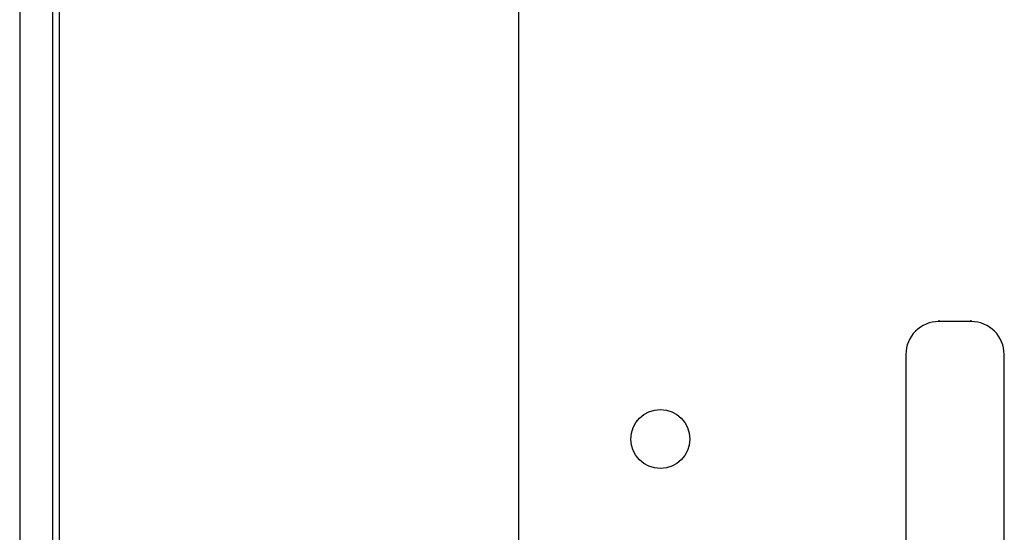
# Model space of a CAD drawing. Extents: x -1763 to 4575, y -3429 to 1051.
# Tile 6 of 192: x -1237 to -1162, y -1507 to -1468. Entities that reach past the tile are written whole.
import ezdxf

# ---------------------------------------------------------------- set-up
doc = ezdxf.new("R2010")
doc.units = 0
doc.layers.get('0').update_dxf_attribs({"linetype": 'CONTINUOUS'})

# ---------------------------------------------------------------- blocks, each defined once
blk = doc.blocks.new('CTH', base_point=(-1365.866, -1682.815))
at = {"color": 4, "linetype": 'CONTINUOUS'}
for p, q in [((-1237.467, -1442.227), (-1237.467, -1693.924)), ((-1234.967, -1445.923), (-1234.967, -1655.924)), ((-1234.467, -1448.423), (-1234.467, -1655.674))]:
    blk.add_line(p, q, dxfattribs=at)
at = {"color": 7, "linetype": 'CONTINUOUS'}
for p, q in [((-1199.467, -1459.811), (-1199.467, -1642.936)), ((-1199.467, -1461.473), (-1199.467, -1640.611)), ((-1167.456, -1491.134), (-1167.456, -1491.249)), ((-1164.972, -1491.249), (-1164.972, -1491.134)), ((-1164.972, -1491.249), (-1167.456, -1491.249)), ((-1167.456, -1491.279), (-1167.456, -1491.249)), ((-1164.972, -1491.249), (-1164.972, -1491.279)), ((-1169.97, -1493.749), (-1169.956, -1493.749)), ((-1169.956, -1493.749), (-1169.956, -1623.749)), ((-1169.951, -1493.749), (-1169.956, -1493.749)), ((-1162.472, -1493.749), (-1162.477, -1493.749)), ((-1162.472, -1493.749), (-1162.458, -1493.749)), ((-1162.472, -1623.749), (-1162.472, -1493.749))]:
    blk.add_line(p, q, dxfattribs=at)
blk.add_circle((-1188.659, -1500.196), 2.25, dxfattribs=at)
for centre, start, end in [((-1167.456, -1493.749), 89.99998, -179.99998), ((-1164.972, -1493.749), -0.00002, 90.00002)]:
    blk.add_arc(centre, 2.5, start, end, dxfattribs=at)

msp = doc.modelspace()

# ---------------------------------------------------------------- block references
msp.add_blockref('CTH', (-1365.866, -1682.815))

doc.saveas('drawing.dxf')
